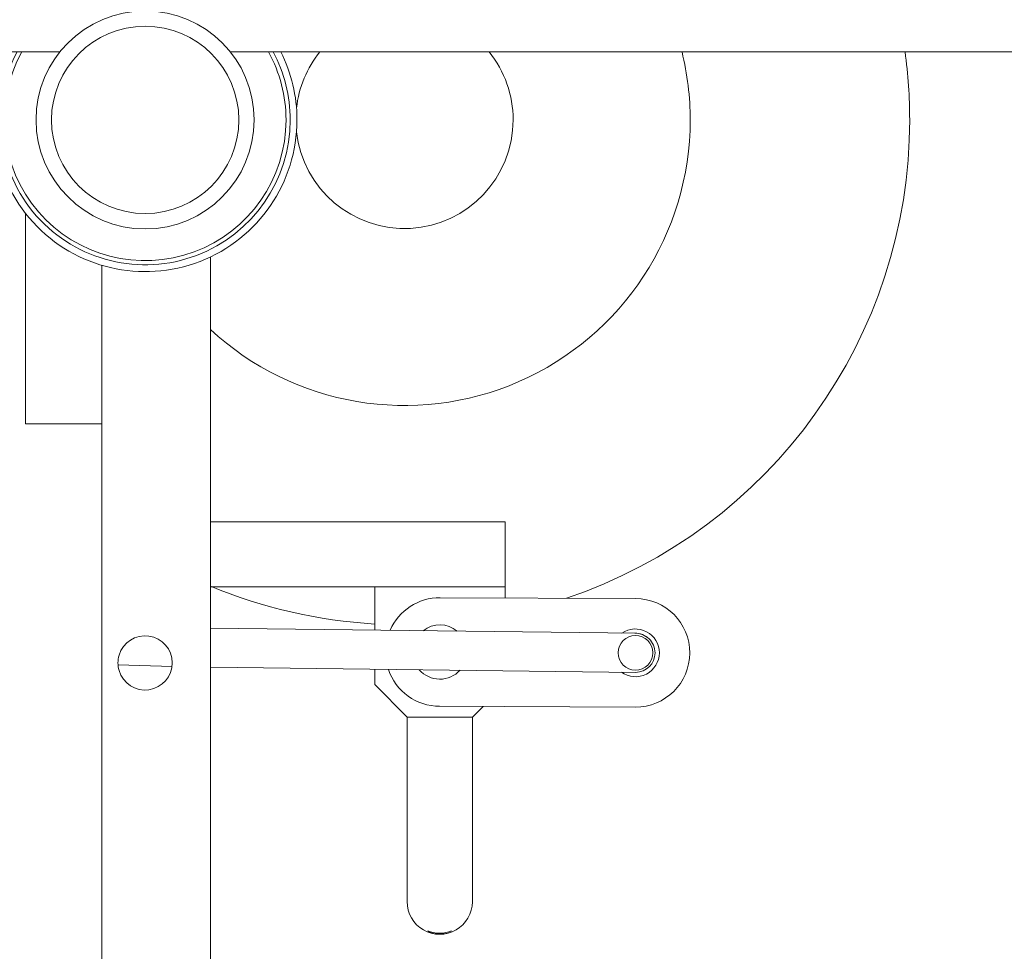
# Model space of a CAD drawing. Header units: millimetres. Extents: x -2674 to -2203, y -551 to -52.
# Tile 34 of 138: x -2394.41 to -2389.88, y -124.55 to -120.26. Entities that reach past the tile are written whole.
import ezdxf
from ezdxf.lldxf.tags import DXFTag

# ---------------------------------------------------------------- set-up
doc = ezdxf.new("R2010")
doc.units = ezdxf.units.MM
doc.layers.add('layer 1', color=7, linetype='Continuous')
tags = doc.linetypes.add('New Line27', pattern=[28.3, 19, -3.1, 3.1, -3.1]).pattern_tags.tags
tags[10:11] = [DXFTag(74, 4), DXFTag(75, 0), DXFTag(340, '0'), DXFTag(46, 1.0), DXFTag(50, 0.0), DXFTag(44, 0.0), DXFTag(45, 0.0)]
tags[8:9] = [DXFTag(74, 4), DXFTag(75, 0), DXFTag(340, '0'), DXFTag(46, 1.0), DXFTag(50, 0.0), DXFTag(44, 0.0), DXFTag(45, 0.0)]
tags[6:7] = [DXFTag(74, 4), DXFTag(75, 0), DXFTag(340, '0'), DXFTag(46, 1.0), DXFTag(50, 0.0), DXFTag(44, 0.0), DXFTag(45, 0.0)]
tags[4:5] = [DXFTag(74, 4), DXFTag(75, 0), DXFTag(340, '0'), DXFTag(46, 1.0), DXFTag(50, 0.0), DXFTag(44, 0.0), DXFTag(45, 0.0)]

msp = doc.modelspace()

# ---------------------------------------------------------------- linework, layer by layer
at = {"layer": 'layer 1', "lineweight": 9}
for points, knots in [([(-2393.3353, -120.719), (-2393.3353, -120.4418), (-2393.56, -120.2171), (-2393.8372, -120.2171), (-2393.8372, -120.2171), (-2394.1144, -120.2171), (-2394.3391, -120.4418), (-2394.3391, -120.719), (-2394.3391, -120.719), (-2394.3391, -120.9962), (-2394.1144, -121.2209), (-2393.8372, -121.2209), (-2393.8372, -121.2209), (-2393.56, -121.2209), (-2393.3353, -120.9962), (-2393.3353, -120.719)], [0, 0, 0, 0, 0.2, 0.2, 0.2, 0.2, 0.4, 0.4, 0.4, 0.4, 0.6, 0.6, 0.6, 0.6, 1, 1, 1, 1]), ([(-2393.4061, -120.719), (-2393.4061, -120.4809), (-2393.5991, -120.288), (-2393.8372, -120.288), (-2393.8372, -120.288), (-2394.0753, -120.288), (-2394.2683, -120.4809), (-2394.2683, -120.719), (-2394.2683, -120.719), (-2394.2683, -120.9571), (-2394.0753, -121.1501), (-2393.8372, -121.1501), (-2393.8372, -121.1501), (-2393.5991, -121.1501), (-2393.4062, -120.9571), (-2393.4061, -120.719)], [0, 0, 0, 0, 0.2, 0.2, 0.2, 0.2, 0.4, 0.4, 0.4, 0.4, 0.6, 0.6, 0.6, 0.6, 1, 1, 1, 1]), ([(-2394.4634, -120.409), (-2394.5913, -120.6674), (-2394.5474, -120.9778), (-2394.3529, -121.1905), (-2394.3529, -121.1905), (-2394.1583, -121.4033), (-2393.8531, -121.4747), (-2393.5843, -121.3704), (-2393.5843, -121.3704), (-2393.3156, -121.266), (-2393.1385, -121.0073), (-2393.1385, -120.719)], [0, 0, 0, 0, 0.25, 0.25, 0.25, 0.25, 0.5, 0.5, 0.5, 0.5, 1, 1, 1, 1]), ([(-2394.4282, -120.409), (-2394.557, -120.6545), (-2394.5205, -120.9541), (-2394.3367, -121.1616), (-2394.3367, -121.1616), (-2394.1528, -121.3691), (-2393.8598, -121.4413), (-2393.6005, -121.343), (-2393.6005, -121.343), (-2393.3413, -121.2446), (-2393.1699, -120.9963), (-2393.1699, -120.719)], [0, 0, 0, 0, 0.25, 0.25, 0.25, 0.25, 0.5, 0.5, 0.5, 0.5, 1, 1, 1, 1]), ([(-2394.4048, -120.4058), (-2394.5358, -120.643), (-2394.5053, -120.9368), (-2394.3285, -121.1421), (-2394.3285, -121.1421), (-2394.1516, -121.3475), (-2393.8656, -121.4211), (-2393.6116, -121.3268), (-2393.6116, -121.3268), (-2393.3575, -121.2325), (-2393.1889, -120.99), (-2393.1889, -120.719)], [0, 0, 0, 0, 0.25, 0.25, 0.25, 0.25, 0.5, 0.5, 0.5, 0.5, 1, 1, 1, 1]), ([(-2392.1516, -126.352), (-2392.0305, -126.3515), (-2391.9268, -126.3508), (-2391.8184, -126.3484), (-2391.8184, -126.3484), (-2391.7135, -126.3461), (-2391.6042, -126.3423), (-2391.497, -126.3373), (-2391.497, -126.3373), (-2391.3968, -126.3326), (-2391.2985, -126.327), (-2391.2008, -126.3203), (-2391.2008, -126.3203), (-2391.1094, -126.3141), (-2391.0185, -126.307), (-2390.9287, -126.299), (-2390.9287, -126.299), (-2390.8447, -126.2916), (-2390.7617, -126.2835), (-2390.6796, -126.2747), (-2390.6796, -126.2747), (-2390.5552, -126.2614), (-2390.433, -126.2465), (-2390.3132, -126.2303), (-2390.3132, -126.2303), (-2390.2083, -126.2161), (-2390.1053, -126.2009), (-2390.0042, -126.1848), (-2390.0042, -126.1848), (-2389.9177, -126.171), (-2389.8326, -126.1565), (-2389.7489, -126.1415), (-2389.7489, -126.1415), (-2389.6067, -126.1159), (-2389.4685, -126.0885), (-2389.3343, -126.0598), (-2389.3343, -126.0598), (-2389.1987, -126.0308), (-2389.0671, -126.0003), (-2388.9396, -125.9686), (-2388.9396, -125.9686), (-2388.8091, -125.9363), (-2388.6827, -125.9026), (-2388.5601, -125.868), (-2388.5601, -125.868), (-2388.3729, -125.8151), (-2388.1945, -125.7599), (-2388.024, -125.7029), (-2388.024, -125.7029), (-2387.8529, -125.6456), (-2387.6897, -125.5866), (-2387.5336, -125.5262), (-2387.5336, -125.5262), (-2387.3759, -125.4652), (-2387.2254, -125.4028), (-2387.0812, -125.3393), (-2387.0812, -125.3393), (-2386.9304, -125.2729), (-2386.7866, -125.2052), (-2386.6491, -125.1366), (-2386.6491, -125.1366), (-2386.5425, -125.0834), (-2386.4397, -125.0295), (-2386.3404, -124.9752), (-2386.3404, -124.9752), (-2386.2462, -124.9237), (-2386.1553, -124.8718), (-2386.0673, -124.8195), (-2386.0673, -124.8195), (-2385.9893, -124.7731), (-2385.9137, -124.7264), (-2385.8403, -124.6795), (-2385.8403, -124.6795), (-2385.7743, -124.6373), (-2385.7102, -124.5948), (-2385.6478, -124.5522), (-2385.6478, -124.5522), (-2385.5801, -124.506), (-2385.5145, -124.4595), (-2385.4508, -124.4128), (-2385.4508, -124.4128), (-2385.3804, -124.3612), (-2385.3125, -124.3093), (-2385.2468, -124.2571), (-2385.2468, -124.2571), (-2385.1919, -124.2135), (-2385.1386, -124.1697), (-2385.0869, -124.1257), (-2385.0869, -124.1257), (-2385.0333, -124.0801), (-2384.9815, -124.0342), (-2384.9313, -123.9883), (-2384.9313, -123.9883), (-2384.8794, -123.9407), (-2384.8293, -123.8929), (-2384.7811, -123.845), (-2384.7811, -123.845), (-2384.7313, -123.7956), (-2384.6835, -123.746), (-2384.6376, -123.6963), (-2384.6376, -123.6963), (-2384.5951, -123.6502), (-2384.5542, -123.6039), (-2384.515, -123.5576), (-2384.515, -123.5576), (-2384.4818, -123.5183), (-2384.4497, -123.4788), (-2384.4189, -123.4393), (-2384.4189, -123.4393), (-2384.3945, -123.4081), (-2384.3709, -123.3769), (-2384.3481, -123.3455), (-2384.3481, -123.3455), (-2384.3262, -123.3155), (-2384.3049, -123.2853), (-2384.2844, -123.2551), (-2384.2844, -123.2551), (-2384.2597, -123.2187), (-2384.236, -123.1823), (-2384.2133, -123.1458), (-2384.2133, -123.1458), (-2384.1869, -123.1031), (-2384.1618, -123.0604), (-2384.1383, -123.0175), (-2384.1383, -123.0175), (-2384.1121, -122.9699), (-2384.0877, -122.9222), (-2384.0653, -122.8743), (-2384.0653, -122.8743), (-2384.0427, -122.8262), (-2384.0219, -122.778), (-2384.0032, -122.7297), (-2384.0032, -122.7297), (-2383.9846, -122.6815), (-2383.9679, -122.6333), (-2383.9533, -122.585), (-2383.9533, -122.585), (-2383.9387, -122.5369), (-2383.9262, -122.4887), (-2383.9159, -122.4403), (-2383.9159, -122.4403), (-2383.9053, -122.3905), (-2383.8969, -122.3406), (-2383.8911, -122.2905), (-2383.8911, -122.2905), (-2383.8859, -122.2465), (-2383.8826, -122.2024), (-2383.8814, -122.1581), (-2383.8814, -122.1581), (-2383.8804, -122.1209), (-2383.8808, -122.0836), (-2383.8827, -122.0461), (-2383.8827, -122.0461), (-2383.8845, -122.0137), (-2383.8873, -121.9812), (-2383.8915, -121.9487), (-2383.8915, -121.9487), (-2383.8965, -121.9087), (-2383.9035, -121.8688), (-2383.9124, -121.8289), (-2383.9124, -121.8289), (-2383.9235, -121.7795), (-2383.9376, -121.7303), (-2383.9551, -121.6811), (-2383.9551, -121.6811), (-2383.9812, -121.6077), (-2384.0148, -121.5344), (-2384.0571, -121.4619), (-2384.0571, -121.4619), (-2384.0945, -121.3979), (-2384.1386, -121.3344), (-2384.1904, -121.2717), (-2384.1904, -121.2717), (-2384.2362, -121.2162), (-2384.2881, -121.1614), (-2384.3472, -121.1073), (-2384.3472, -121.1073), (-2384.406, -121.0534), (-2384.4719, -121.0003), (-2384.5461, -120.9482), (-2384.5461, -120.9482), (-2384.6225, -120.8945), (-2384.7077, -120.842), (-2384.8031, -120.7911), (-2384.8031, -120.7911), (-2384.8663, -120.7574), (-2384.9339, -120.7244), (-2385.0066, -120.6924), (-2385.0066, -120.6924), (-2385.0822, -120.6591), (-2385.1632, -120.6268), (-2385.25, -120.5958), (-2385.25, -120.5958), (-2385.3367, -120.5648), (-2385.4292, -120.5351), (-2385.5278, -120.5071), (-2385.5278, -120.5071), (-2385.625, -120.4795), (-2385.7282, -120.4535), (-2385.837, -120.4295), (-2385.837, -120.4295), (-2385.875, -120.4211), (-2385.9138, -120.413), (-2385.9532, -120.4051)], [0, 0, 0, 0, 0.019231, 0.019231, 0.019231, 0.019231, 0.038462, 0.038462, 0.038462, 0.038462, 0.057692, 0.057692, 0.057692, 0.057692, 0.076923, 0.076923, 0.076923, 0.076923, 0.096154, 0.096154, 0.096154, 0.096154, 0.115385, 0.115385, 0.115385, 0.115385, 0.134615, 0.134615, 0.134615, 0.134615, 0.153846, 0.153846, 0.153846, 0.153846, 0.173077, 0.173077, 0.173077, 0.173077, 0.192308, 0.192308, 0.192308, 0.192308, 0.211538, 0.211538, 0.211538, 0.211538, 0.230769, 0.230769, 0.230769, 0.230769, 0.25, 0.25, 0.25, 0.25, 0.269231, 0.269231, 0.269231, 0.269231, 0.288462, 0.288462, 0.288462, 0.288462, 0.307692, 0.307692, 0.307692, 0.307692, 0.326923, 0.326923, 0.326923, 0.326923, 0.346154, 0.346154, 0.346154, 0.346154, 0.365385, 0.365385, 0.365385, 0.365385, 0.384615, 0.384615, 0.384615, 0.384615, 0.403846, 0.403846, 0.403846, 0.403846, 0.423077, 0.423077, 0.423077, 0.423077, 0.442308, 0.442308, 0.442308, 0.442308, 0.461538, 0.461538, 0.461538, 0.461538, 0.480769, 0.480769, 0.480769, 0.480769, 0.5, 0.5, 0.5, 0.5, 0.519231, 0.519231, 0.519231, 0.519231, 0.538462, 0.538462, 0.538462, 0.538462, 0.557692, 0.557692, 0.557692, 0.557692, 0.576923, 0.576923, 0.576923, 0.576923, 0.596154, 0.596154, 0.596154, 0.596154, 0.615385, 0.615385, 0.615385, 0.615385, 0.634615, 0.634615, 0.634615, 0.634615, 0.653846, 0.653846, 0.653846, 0.653846, 0.673077, 0.673077, 0.673077, 0.673077, 0.692308, 0.692308, 0.692308, 0.692308, 0.711538, 0.711538, 0.711538, 0.711538, 0.730769, 0.730769, 0.730769, 0.730769, 0.75, 0.75, 0.75, 0.75, 0.769231, 0.769231, 0.769231, 0.769231, 0.788462, 0.788462, 0.788462, 0.788462, 0.807692, 0.807692, 0.807692, 0.807692, 0.826923, 0.826923, 0.826923, 0.826923, 0.846154, 0.846154, 0.846154, 0.846154, 0.865385, 0.865385, 0.865385, 0.865385, 0.884615, 0.884615, 0.884615, 0.884615, 0.903846, 0.903846, 0.903846, 0.903846, 0.923077, 0.923077, 0.923077, 0.923077, 0.942308, 0.942308, 0.942308, 0.942308, 0.961538, 0.961538, 0.961538, 0.961538, 1, 1, 1, 1]), ([(-2387.106, -120.4052), (-2387.0766, -120.4068), (-2387.0473, -120.4087), (-2387.0181, -120.4106), (-2387.0181, -120.4106), (-2386.9445, -120.4155), (-2386.8713, -120.4211), (-2386.7992, -120.4275), (-2386.7992, -120.4275), (-2386.7329, -120.4334), (-2386.6675, -120.44), (-2386.603, -120.4471), (-2386.603, -120.4471), (-2386.5068, -120.4578), (-2386.4126, -120.47), (-2386.3213, -120.4834), (-2386.3213, -120.4834), (-2386.2398, -120.4954), (-2386.1606, -120.5085), (-2386.0838, -120.5226), (-2386.0838, -120.5226), (-2386.0082, -120.5364), (-2385.935, -120.5512), (-2385.8643, -120.5668), (-2385.8643, -120.5668), (-2385.7582, -120.5903), (-2385.6578, -120.6156), (-2385.5635, -120.6425), (-2385.5635, -120.6425), (-2385.4679, -120.6697), (-2385.3785, -120.6984), (-2385.295, -120.7283), (-2385.295, -120.7283), (-2385.2115, -120.7582), (-2385.1339, -120.7892), (-2385.0617, -120.821), (-2385.0617, -120.821), (-2384.9923, -120.8517), (-2384.9279, -120.8831), (-2384.8681, -120.915), (-2384.8681, -120.915), (-2384.7924, -120.9554), (-2384.724, -120.9966), (-2384.6618, -121.0384), (-2384.6618, -121.0384), (-2384.6015, -121.079), (-2384.547, -121.12), (-2384.4977, -121.1615), (-2384.4977, -121.1615), (-2384.4487, -121.2025), (-2384.4048, -121.2439), (-2384.3652, -121.2855), (-2384.3652, -121.2855), (-2384.3234, -121.3294), (-2384.2865, -121.3734), (-2384.2539, -121.4175), (-2384.2539, -121.4175), (-2384.2172, -121.4671), (-2384.1858, -121.5167), (-2384.159, -121.5663), (-2384.159, -121.5663), (-2384.1294, -121.6211), (-2384.1053, -121.6759), (-2384.0859, -121.7309), (-2384.0859, -121.7309), (-2384.0697, -121.777), (-2384.0567, -121.8233), (-2384.0468, -121.8696), (-2384.0468, -121.8696), (-2384.0389, -121.9062), (-2384.0329, -121.9429), (-2384.0287, -121.9796), (-2384.0287, -121.9796), (-2384.0251, -122.0106), (-2384.0228, -122.0417), (-2384.0216, -122.073), (-2384.0216, -122.073), (-2384.0202, -122.1107), (-2384.0206, -122.1487), (-2384.0226, -122.1868), (-2384.0226, -122.1868), (-2384.0245, -122.2219), (-2384.0277, -122.2571), (-2384.0323, -122.2924), (-2384.0323, -122.2924), (-2384.0374, -122.3314), (-2384.0442, -122.3704), (-2384.0525, -122.4095), (-2384.0525, -122.4095), (-2384.0609, -122.449), (-2384.0709, -122.4886), (-2384.0825, -122.5283), (-2384.0825, -122.5283), (-2384.0941, -122.5682), (-2384.1073, -122.608), (-2384.122, -122.6479), (-2384.122, -122.6479), (-2384.1395, -122.6956), (-2384.1591, -122.7432), (-2384.1808, -122.7907), (-2384.1808, -122.7907), (-2384.2024, -122.8384), (-2384.2261, -122.8859), (-2384.2518, -122.9335), (-2384.2518, -122.9335), (-2384.2752, -122.9768), (-2384.3002, -123.0201), (-2384.3268, -123.0633), (-2384.3268, -123.0633), (-2384.3495, -123.1001), (-2384.3733, -123.1369), (-2384.3982, -123.1737), (-2384.3982, -123.1737), (-2384.4188, -123.2041), (-2384.4402, -123.2344), (-2384.4623, -123.2647), (-2384.4623, -123.2647), (-2384.4851, -123.2959), (-2384.5088, -123.3272), (-2384.5332, -123.3584), (-2384.5332, -123.3584), (-2384.5659, -123.4001), (-2384.6, -123.4417), (-2384.6355, -123.4833), (-2384.6355, -123.4833), (-2384.6778, -123.5328), (-2384.7221, -123.5822), (-2384.7684, -123.6314), (-2384.7684, -123.6314), (-2384.8171, -123.6832), (-2384.868, -123.7349), (-2384.9212, -123.7864), (-2384.9212, -123.7864), (-2384.9725, -123.8362), (-2385.0259, -123.8858), (-2385.0815, -123.9353), (-2385.0815, -123.9353), (-2385.135, -123.983), (-2385.1905, -124.0305), (-2385.2479, -124.0779), (-2385.2479, -124.0779), (-2385.303, -124.1233), (-2385.3599, -124.1686), (-2385.4187, -124.2137), (-2385.4187, -124.2137), (-2385.4732, -124.2556), (-2385.5294, -124.2973), (-2385.5872, -124.3389), (-2385.5872, -124.3389), (-2385.6452, -124.3806), (-2385.7049, -124.4221), (-2385.7664, -124.4635), (-2385.7664, -124.4635), (-2385.8248, -124.5028), (-2385.8848, -124.5421), (-2385.9465, -124.5811), (-2385.9465, -124.5811), (-2386.0158, -124.625), (-2386.0873, -124.6687), (-2386.1609, -124.7122), (-2386.1609, -124.7122), (-2386.2432, -124.7608), (-2386.3282, -124.8091), (-2386.4161, -124.8571), (-2386.4161, -124.8571), (-2386.5082, -124.9073), (-2386.6035, -124.9572), (-2386.7021, -125.0066), (-2386.7021, -125.0066), (-2386.8372, -125.0741), (-2386.9785, -125.1408), (-2387.1268, -125.2064), (-2387.1268, -125.2064), (-2387.2685, -125.269), (-2387.4167, -125.3307), (-2387.572, -125.391), (-2387.572, -125.391), (-2387.7257, -125.4506), (-2387.8865, -125.509), (-2388.0552, -125.5657), (-2388.0552, -125.5657), (-2388.2235, -125.6222), (-2388.3996, -125.677), (-2388.5846, -125.7295), (-2388.5846, -125.7295), (-2388.706, -125.7639), (-2388.8311, -125.7973), (-2388.9604, -125.8295), (-2388.9604, -125.8295), (-2389.0869, -125.8611), (-2389.2174, -125.8915), (-2389.3521, -125.9205), (-2389.3521, -125.9205), (-2389.4851, -125.9491), (-2389.6221, -125.9763), (-2389.7633, -126.0018), (-2389.7633, -126.0018), (-2389.8458, -126.0167), (-2389.9297, -126.0311), (-2390.0151, -126.0448), (-2390.0151, -126.0448), (-2390.1151, -126.0608), (-2390.2171, -126.076), (-2390.321, -126.0901), (-2390.321, -126.0901), (-2390.4399, -126.1063), (-2390.5612, -126.1211), (-2390.6847, -126.1344), (-2390.6847, -126.1344), (-2390.7663, -126.1433), (-2390.8488, -126.1514), (-2390.9323, -126.1588), (-2390.9323, -126.1588), (-2391.0216, -126.1668), (-2391.1121, -126.1739), (-2391.2031, -126.1802), (-2391.2031, -126.1802), (-2391.3004, -126.1869), (-2391.3984, -126.1925), (-2391.4982, -126.1972), (-2391.4982, -126.1972), (-2391.6051, -126.2022), (-2391.7141, -126.2061), (-2391.8187, -126.2084), (-2391.8187, -126.2084), (-2391.9252, -126.2108), (-2392.0272, -126.2115), (-2392.1458, -126.212)], [0, 0, 0, 0, 0.017241, 0.017241, 0.017241, 0.017241, 0.034483, 0.034483, 0.034483, 0.034483, 0.051724, 0.051724, 0.051724, 0.051724, 0.068966, 0.068966, 0.068966, 0.068966, 0.086207, 0.086207, 0.086207, 0.086207, 0.103448, 0.103448, 0.103448, 0.103448, 0.12069, 0.12069, 0.12069, 0.12069, 0.137931, 0.137931, 0.137931, 0.137931, 0.155172, 0.155172, 0.155172, 0.155172, 0.172414, 0.172414, 0.172414, 0.172414, 0.189655, 0.189655, 0.189655, 0.189655, 0.206897, 0.206897, 0.206897, 0.206897, 0.224138, 0.224138, 0.224138, 0.224138, 0.241379, 0.241379, 0.241379, 0.241379, 0.258621, 0.258621, 0.258621, 0.258621, 0.275862, 0.275862, 0.275862, 0.275862, 0.293103, 0.293103, 0.293103, 0.293103, 0.310345, 0.310345, 0.310345, 0.310345, 0.327586, 0.327586, 0.327586, 0.327586, 0.344828, 0.344828, 0.344828, 0.344828, 0.362069, 0.362069, 0.362069, 0.362069, 0.37931, 0.37931, 0.37931, 0.37931, 0.396552, 0.396552, 0.396552, 0.396552, 0.413793, 0.413793, 0.413793, 0.413793, 0.431034, 0.431034, 0.431034, 0.431034, 0.448276, 0.448276, 0.448276, 0.448276, 0.465517, 0.465517, 0.465517, 0.465517, 0.482759, 0.482759, 0.482759, 0.482759, 0.5, 0.5, 0.5, 0.5, 0.517241, 0.517241, 0.517241, 0.517241, 0.534483, 0.534483, 0.534483, 0.534483, 0.551724, 0.551724, 0.551724, 0.551724, 0.568966, 0.568966, 0.568966, 0.568966, 0.586207, 0.586207, 0.586207, 0.586207, 0.603448, 0.603448, 0.603448, 0.603448, 0.62069, 0.62069, 0.62069, 0.62069, 0.637931, 0.637931, 0.637931, 0.637931, 0.655172, 0.655172, 0.655172, 0.655172, 0.672414, 0.672414, 0.672414, 0.672414, 0.689655, 0.689655, 0.689655, 0.689655, 0.706897, 0.706897, 0.706897, 0.706897, 0.724138, 0.724138, 0.724138, 0.724138, 0.741379, 0.741379, 0.741379, 0.741379, 0.758621, 0.758621, 0.758621, 0.758621, 0.775862, 0.775862, 0.775862, 0.775862, 0.793103, 0.793103, 0.793103, 0.793103, 0.810345, 0.810345, 0.810345, 0.810345, 0.827586, 0.827586, 0.827586, 0.827586, 0.844828, 0.844828, 0.844828, 0.844828, 0.862069, 0.862069, 0.862069, 0.862069, 0.87931, 0.87931, 0.87931, 0.87931, 0.896552, 0.896552, 0.896552, 0.896552, 0.913793, 0.913793, 0.913793, 0.913793, 0.931034, 0.931034, 0.931034, 0.931034, 0.948276, 0.948276, 0.948276, 0.948276, 0.965517, 0.965517, 0.965517, 0.965517, 1, 1, 1, 1]), ([(-2393.5372, -121.6838), (-2393.1537, -122.039), (-2392.5963, -122.1333), (-2392.1173, -121.9241), (-2392.1173, -121.9241), (-2391.6383, -121.7148), (-2391.3287, -121.2417), (-2391.3287, -120.719)], [0, 0, 0, 0, 0.333333, 0.333333, 0.333333, 0.333333, 1, 1, 1, 1]), ([(-2393.1406, -120.7738), (-2393.1116, -121.0377), (-2392.8813, -121.2328), (-2392.6162, -121.2183), (-2392.6162, -121.2183), (-2392.3511, -121.2037), (-2392.1437, -120.9845), (-2392.1437, -120.719)], [0, 0, 0, 0, 0.333333, 0.333333, 0.333333, 0.333333, 1, 1, 1, 1]), ([(-2391.5818, -123.4227), (-2391.4437, -123.4233), (-2391.3313, -123.3118), (-2391.3308, -123.1737), (-2391.3308, -123.1737), (-2391.3302, -123.0357), (-2391.4417, -122.9233), (-2391.5797, -122.9227)], [0, 0, 0, 0, 0.333333, 0.333333, 0.333333, 0.333333, 1, 1, 1, 1]), ([(-2391.4708, -123.1727), (-2391.4708, -123.1319), (-2391.4934, -123.0944), (-2391.5295, -123.0754), (-2391.5295, -123.0754), (-2391.5656, -123.0563), (-2391.6093, -123.0589), (-2391.643, -123.082)], [0, 0, 0, 0, 0.333333, 0.333333, 0.333333, 0.333333, 1, 1, 1, 1]), ([(-2393.9572, -123.254), (-2393.9398, -123.3137), (-2393.8811, -123.3516), (-2393.8195, -123.3428), (-2393.8195, -123.3428), (-2393.758, -123.334), (-2393.7122, -123.2812), (-2393.7122, -123.219), (-2393.7122, -123.219), (-2393.7122, -123.1568), (-2393.758, -123.1041), (-2393.8195, -123.0953), (-2393.8195, -123.0953), (-2393.8811, -123.0865), (-2393.9398, -123.1243), (-2393.9572, -123.184)], [0, 0, 0, 0, 0.2, 0.2, 0.2, 0.2, 0.4, 0.4, 0.4, 0.4, 0.6, 0.6, 0.6, 0.6, 1, 1, 1, 1]), ([(-2391.5008, -123.1727), (-2391.5008, -123.1285), (-2391.5366, -123.0927), (-2391.5808, -123.0927), (-2391.5808, -123.0927), (-2391.6249, -123.0927), (-2391.6607, -123.1285), (-2391.6607, -123.1727), (-2391.6607, -123.1727), (-2391.6607, -123.2169), (-2391.6249, -123.2527), (-2391.5808, -123.2527), (-2391.5808, -123.2527), (-2391.5366, -123.2527), (-2391.5008, -123.2169), (-2391.5008, -123.1727)], [0, 0, 0, 0, 0.2, 0.2, 0.2, 0.2, 0.4, 0.4, 0.4, 0.4, 0.6, 0.6, 0.6, 0.6, 1, 1, 1, 1]), ([(-2391.4907, -123.1727), (-2391.4907, -123.1484), (-2391.5006, -123.125), (-2391.5181, -123.1081), (-2391.5181, -123.1081), (-2391.5356, -123.0911), (-2391.5592, -123.082), (-2391.5835, -123.0827)], [0, 0, 0, 0, 0.333333, 0.333333, 0.333333, 0.333333, 1, 1, 1, 1]), ([(-2391.4907, -123.1727), (-2391.4907, -123.1484), (-2391.5006, -123.1251), (-2391.518, -123.1082), (-2391.518, -123.1082), (-2391.5354, -123.0912), (-2391.5589, -123.0821), (-2391.5832, -123.0827)], [0, 0, 0, 0, 0.333333, 0.333333, 0.333333, 0.333333, 1, 1, 1, 1]), ([(-2391.645, -123.262), (-2391.6115, -123.2861), (-2391.5673, -123.2894), (-2391.5306, -123.2706), (-2391.5306, -123.2706), (-2391.4939, -123.2518), (-2391.4708, -123.214), (-2391.4708, -123.1727)], [0, 0, 0, 0, 0.333333, 0.333333, 0.333333, 0.333333, 1, 1, 1, 1]), ([(-2392.5755, -123.2506), (-2392.5521, -123.2778), (-2392.5181, -123.2936), (-2392.4823, -123.294), (-2392.4823, -123.294), (-2392.4464, -123.2945), (-2392.4121, -123.2795), (-2392.3881, -123.2529)], [0, 0, 0, 0, 0.333333, 0.333333, 0.333333, 0.333333, 1, 1, 1, 1]), ([(-2392.5755, -123.2506), (-2392.5521, -123.2778), (-2392.5181, -123.2936), (-2392.4823, -123.294), (-2392.4823, -123.294), (-2392.4464, -123.2945), (-2392.4121, -123.2795), (-2392.3881, -123.2529)], [0, 0, 0, 0, 0.333333, 0.333333, 0.333333, 0.333333, 1, 1, 1, 1]), ([(-2392.6314, -124.3182), (-2392.6316, -124.3719), (-2392.6031, -124.4215), (-2392.5567, -124.4485), (-2392.5567, -124.4485), (-2392.5103, -124.4754), (-2392.453, -124.4755), (-2392.4065, -124.4487), (-2392.4065, -124.4487), (-2392.3601, -124.4219), (-2392.3314, -124.3724), (-2392.3314, -124.3187)], [0, 0, 0, 0, 0.25, 0.25, 0.25, 0.25, 0.5, 0.5, 0.5, 0.5, 1, 1, 1, 1])]:
    msp.add_open_spline(points, degree=3, knots=knots, dxfattribs=at)
at = {"layer": 'layer 1', "linetype": 'New Line27', "lineweight": 9}
msp.add_open_spline([(-2387.8372, -120.3158), (-2387.8272, -120.3158), (-2387.8172, -120.3158), (-2387.8072, -120.3158), (-2387.8072, -120.3158), (-2380.3715, -120.3158), (-2384.7159, -126.2892), (-2392.1516, -126.2821), (-2392.1516, -126.2821), (-2392.1569, -126.2821), (-2392.1622, -126.2821), (-2392.1676, -126.2821)], degree=3, knots=[0, 0, 0, 0, 0.25, 0.25, 0.25, 0.25, 0.5, 0.5, 0.5, 0.5, 1, 1, 1, 1], dxfattribs=at)
at = {"layer": 'layer 1', "lineweight": 9}
for points in [[(-2399.8372, -120.4058), (-2399.8372, -120.4058), (-2394.2293, -120.4058), (-2394.2293, -120.4058)], [(-2393.4451, -120.4058), (-2393.4451, -120.4058), (-2387.8372, -120.4058), (-2387.8372, -120.4058)], [(-2393.1889, -120.719), (-2393.1889, -120.6095), (-2393.2167, -120.5017), (-2393.2696, -120.4058)], [(-2393.1699, -120.719), (-2393.1699, -120.6098), (-2393.1967, -120.5022), (-2393.248, -120.4058)], [(-2393.1385, -120.719), (-2393.1385, -120.6103), (-2393.1639, -120.503), (-2393.2127, -120.4058)], [(-2393.0334, -120.4058), (-2393.093, -120.48), (-2393.1302, -120.5696), (-2393.1406, -120.6643)], [(-2392.1437, -120.719), (-2392.1437, -120.6051), (-2392.1826, -120.4946), (-2392.254, -120.4058)], [(-2391.3287, -120.719), (-2391.3287, -120.6135), (-2391.3414, -120.5083), (-2391.3665, -120.4058)], [(-2390.3187, -120.719), (-2390.3187, -120.6142), (-2390.3257, -120.5096), (-2390.3399, -120.4058)], [(-2391.8986, -122.9214), (-2390.9542, -122.6019), (-2390.3187, -121.716), (-2390.3187, -120.719)], [(-2394.3872, -121.15), (-2394.3872, -121.15), (-2394.3872, -122.119), (-2394.3872, -122.119)], [(-2393.5372, -138.588), (-2393.5372, -138.588), (-2393.5372, -121.3501), (-2393.5372, -121.3501)], [(-2394.0372, -133.7128), (-2394.0372, -133.7128), (-2394.0372, -121.3885), (-2394.0372, -121.3885)], [(-2394.3872, -122.119), (-2394.3872, -122.119), (-2394.3642, -122.119), (-2394.3642, -122.119)], [(-2394.3642, -122.119), (-2394.3642, -122.119), (-2394.1072, -122.119), (-2394.1072, -122.119)], [(-2394.1072, -122.119), (-2394.1072, -122.119), (-2394.0372, -122.119), (-2394.0372, -122.119)], [(-2393.5372, -122.569), (-2393.5372, -122.569), (-2392.1808, -122.569), (-2392.1808, -122.569)], [(-2392.1808, -122.569), (-2392.1808, -122.569), (-2392.1808, -122.599), (-2392.1808, -122.599)], [(-2392.1808, -122.839), (-2392.1808, -122.839), (-2392.1808, -122.599), (-2392.1808, -122.599)], [(-2392.1808, -122.839), (-2392.1808, -122.839), (-2392.1808, -122.869), (-2392.1808, -122.869)], [(-2393.5372, -122.8655), (-2393.2966, -122.9656), (-2393.0409, -123.0246), (-2392.7808, -123.04)], [(-2392.7808, -122.869), (-2392.7808, -122.869), (-2393.5372, -122.869), (-2393.5372, -122.869)], [(-2392.7808, -122.869), (-2392.7808, -122.869), (-2392.1808, -122.869), (-2392.1808, -122.869)], [(-2392.7808, -123.0681), (-2392.7808, -123.0681), (-2392.7808, -122.869), (-2392.7808, -122.869)], [(-2392.1808, -122.869), (-2392.1808, -122.869), (-2392.1808, -122.9202), (-2392.1808, -122.9202)], [(-2392.4797, -122.919), (-2392.5795, -122.9186), (-2392.6699, -122.9775), (-2392.7098, -123.0689)], [(-2391.5797, -122.9227), (-2391.5797, -122.9227), (-2392.4797, -122.919), (-2392.4797, -122.919)], [(-2391.5779, -123.0828), (-2391.5779, -123.0828), (-2393.5372, -123.0588), (-2393.5372, -123.0588)], [(-2392.4011, -123.0727), (-2392.4464, -123.0352), (-2392.5118, -123.0344), (-2392.558, -123.0708)], [(-2392.4011, -123.0727), (-2392.4464, -123.0352), (-2392.5118, -123.0344), (-2392.558, -123.0708)], [(-2393.9572, -123.184), (-2393.9639, -123.2069), (-2393.9639, -123.2312), (-2393.9572, -123.254)], [(-2391.58, -123.2627), (-2391.5306, -123.2623), (-2391.4907, -123.2221), (-2391.4907, -123.1727)], [(-2391.58, -123.2627), (-2391.5306, -123.2623), (-2391.4907, -123.2221), (-2391.4907, -123.1727)], [(-2393.9615, -123.2278), (-2393.9615, -123.2278), (-2393.7133, -123.2352), (-2393.7133, -123.2352)], [(-2393.5372, -123.2388), (-2393.5372, -123.2388), (-2391.5801, -123.2628), (-2391.5801, -123.2628)], [(-2392.7808, -123.319), (-2392.7808, -123.319), (-2392.7808, -123.2481), (-2392.7808, -123.2481)], [(-2392.7177, -123.2488), (-2392.6835, -123.3502), (-2392.5887, -123.4186), (-2392.4818, -123.419)], [(-2392.6308, -123.469), (-2392.6308, -123.469), (-2392.7808, -123.319), (-2392.7808, -123.319)], [(-2392.4818, -123.419), (-2392.4818, -123.419), (-2391.5818, -123.4227), (-2391.5818, -123.4227)], [(-2392.2816, -123.4198), (-2392.2816, -123.4198), (-2392.3308, -123.469), (-2392.3308, -123.469)], [(-2392.6314, -123.4684), (-2392.6314, -123.4684), (-2392.6314, -124.3187), (-2392.6314, -124.3187)], [(-2392.3308, -123.469), (-2392.3308, -123.469), (-2392.6308, -123.469), (-2392.6308, -123.469)], [(-2392.3314, -124.3187), (-2392.3314, -124.3187), (-2392.3314, -123.469), (-2392.3314, -123.469)], [(-2392.5369, -124.4526), (-2392.5016, -124.4669), (-2392.4622, -124.467), (-2392.4269, -124.4529)], [(-2392.5369, -124.4563), (-2392.5016, -124.4706), (-2392.4622, -124.4707), (-2392.4269, -124.4566)]]:
    msp.add_open_spline(points, degree=3, dxfattribs=at)

doc.saveas('drawing.dxf')
